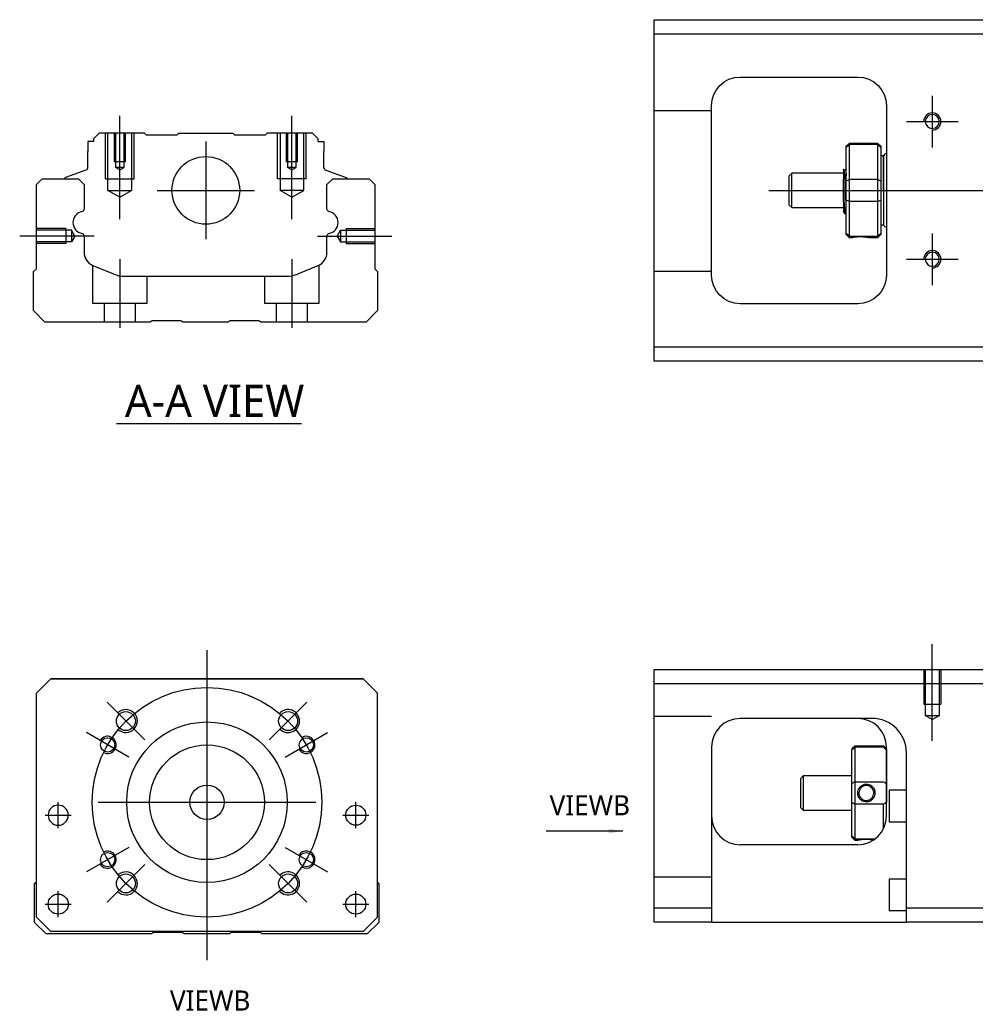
# Model space of a CAD drawing. Header units: millimetres. Extents: x -202 to 3135, y -1537 to 860.
# Tile 1 of 34: x -177 to -11, y -1537 to -1365. Entities that reach past the tile are written whole.
import ezdxf
from ezdxf.lldxf.tags import DXFTag

# ---------------------------------------------------------------- set-up
doc = ezdxf.new("R2010")
doc.units = ezdxf.units.MM
doc.layers.get('0').update_dxf_attribs({"linetype": 'CONTINUOUS'})
doc.styles.add('CHN', font='Microsoft JhengHei.ttf')
doc.styles.add('DIM-7', font='SIMPLEX.shx', dxfattribs={"width": 0.7, "bigfont": 'chineset.shx'})
tags = doc.linetypes.add('DASHED', pattern=[25.72, 12.86, -12.86]).pattern_tags.tags
tags[6:7] = [DXFTag(74, 4), DXFTag(75, 0), DXFTag(340, '0'), DXFTag(46, 0.0), DXFTag(50, 0.0), DXFTag(44, 0.0), DXFTag(45, 0.0)]
tags[4:5] = [DXFTag(74, 4), DXFTag(75, 0), DXFTag(340, '0'), DXFTag(46, 0.0), DXFTag(50, 0.0), DXFTag(44, 0.0), DXFTag(45, 0.0)]
doc.dimstyles.new('CNS', dxfattribs={"dimtxt": 3.5, "dimasz": 2.5, "dimexe": 1, "dimexo": 1, "dimgap": 1, "dimtad": 1, "dimdsep": 46, "dimtxsty": 'DIM-7', "dimcen": 0.09, "dimclrd": 4, "dimclre": 4, "dimclrt": 1, "dimadec": 0, "dimazin": 0, "dimtfac": 1, "dimtmove": 0, "dimatfit": 3, "dimfxl": 1, "dimtvp": 0.971429, "dimtolj": 1, "dimarcsym": 0})

msp = doc.modelspace()

# ---------------------------------------------------------------- linework, layer by layer
at = {"linetype": 'Continuous'}
for p, q in [((-66.72, -1367.54), (-66.72, -1365.04)), ((-66.72, -1365.04), (-7.72, -1365.04)), ((-7.72, -1367.54), (-66.72, -1367.54)), ((-66.72, -1422.04), (-66.72, -1367.54)), ((-51.72, -1375.04), (-31.22, -1375.04)), ((-56.72, -1409.54), (-56.72, -1380.04)), ((-26.22, -1380.04), (-26.22, -1409.54)), ((-165.45, -1386.29), (-165.45, -1387.99)), ((-164.45, -1386.29), (-165.45, -1386.29)), ((-163.45, -1384.79), (-164.45, -1385.79)), ((-164.45, -1385.79), (-164.45, -1386.29)), ((-155.57, -1384.79), (-163.45, -1384.79)), ((-155.27, -1385.09), (-155.57, -1384.79)), ((-155.27, -1385.09), (-149.87, -1385.09)), ((-149.87, -1385.09), (-149.57, -1384.79)), ((-149.57, -1384.79), (-140.17, -1384.79)), ((-139.87, -1385.09), (-140.17, -1384.79)), ((-139.87, -1385.09), (-134.47, -1385.09)), ((-134.17, -1384.79), (-134.47, -1385.09)), ((-126.3, -1384.79), (-134.17, -1384.79)), ((-125.3, -1385.79), (-126.3, -1384.79)), ((-125.3, -1386.29), (-125.3, -1385.79)), ((-125.3, -1386.29), (-124.3, -1386.29)), ((-124.3, -1386.29), (-124.3, -1387.99)), ((-165.45, -1390.79), (-165.45, -1387.99)), ((-124.3, -1390.79), (-124.3, -1387.99)), ((-32.72, -1386.59), (-33.22, -1387.09)), ((-33.22, -1387.28), (-33.22, -1387.09)), ((-33.22, -1393.12), (-33.22, -1387.28)), ((-27.72, -1386.59), (-32.72, -1386.59)), ((-32.72, -1386.59), (-32.72, -1386.82)), ((-32.72, -1386.82), (-32.72, -1392.86)), ((-27.72, -1386.82), (-32.72, -1386.82)), ((-27.22, -1387.09), (-27.72, -1386.59)), ((-27.72, -1386.82), (-27.72, -1386.59)), ((-27.72, -1392.86), (-27.72, -1386.82)), ((-27.22, -1387.09), (-27.22, -1387.28)), ((-27.22, -1387.28), (-27.22, -1393.12)), ((-26.72, -1388.79), (-27.22, -1388.79)), ((-26.72, -1394.79), (-26.72, -1388.79)), ((-26.72, -1388.89), (-26.72, -1400.69)), ((-165.78, -1391.26), (-169.35, -1392.56)), ((-123.97, -1391.26), (-120.39, -1392.56)), ((-33.34, -1391.29), (-33.59, -1391.29)), ((-174.42, -1393.75), (-173.42, -1392.75)), ((-173.42, -1392.75), (-167.09, -1392.75)), ((-169.48, -1392.72), (-169.49, -1392.75)), ((-167.09, -1392.75), (-166.09, -1393.75)), ((-123.75, -1393.75), (-122.75, -1392.75)), ((-122.75, -1392.75), (-116.42, -1392.75)), ((-120.26, -1392.72), (-120.26, -1392.75)), ((-116.42, -1392.75), (-115.42, -1393.75)), ((-42.72, -1391.79), (-43.22, -1392.29)), ((-43.22, -1392.29), (-43.22, -1392.29)), ((-43.22, -1392.29), (-43.22, -1397.29)), ((-33.72, -1391.79), (-42.72, -1391.79)), ((-42.72, -1397.79), (-42.72, -1391.79)), ((-33.72, -1396.78), (-33.72, -1392.82)), ((-33.22, -1394.79), (-33.22, -1393.12)), ((-32.72, -1392.86), (-32.72, -1394.79)), ((-32.72, -1392.86), (-27.72, -1392.86)), ((-27.72, -1394.79), (-27.72, -1392.86)), ((-27.22, -1393.12), (-27.22, -1396.47)), ((-174.42, -1408.45), (-174.42, -1393.75)), ((-166.09, -1393.75), (-166.09, -1398.02)), ((-123.75, -1398.02), (-123.75, -1393.75)), ((-115.42, -1393.75), (-115.42, -1408.45)), ((-33.22, -1396.47), (-33.22, -1394.79)), ((-32.72, -1394.79), (-32.72, -1396.72)), ((-27.72, -1396.72), (-27.72, -1394.79)), ((-26.72, -1394.79), (-26.72, -1400.79)), ((-33.22, -1402.31), (-33.22, -1396.47)), ((-27.22, -1396.47), (-27.22, -1402.31)), ((-43.22, -1397.29), (-42.72, -1397.79)), ((-42.72, -1397.79), (-33.72, -1397.79)), ((-32.72, -1396.72), (-32.72, -1402.76)), ((-27.72, -1396.72), (-32.72, -1396.72)), ((-27.72, -1402.76), (-27.72, -1396.72)), ((-33.55, -1398.79), (-33.39, -1398.79)), ((-27.22, -1400.79), (-26.72, -1400.79)), ((-166.09, -1402.76), (-166.09, -1405.58)), ((-123.75, -1405.58), (-123.75, -1402.76)), ((-33.22, -1402.49), (-33.22, -1402.31)), ((-33.22, -1402.49), (-32.72, -1402.99)), ((-32.72, -1402.76), (-32.72, -1402.99)), ((-32.72, -1402.76), (-27.72, -1402.76)), ((-32.72, -1402.99), (-32.22, -1402.99)), ((-29.21, -1402.99), (-27.72, -1402.99)), ((-27.72, -1402.99), (-27.22, -1402.49)), ((-27.72, -1402.99), (-27.72, -1402.76)), ((-27.22, -1402.31), (-27.22, -1402.49)), ((-174.92, -1408.95), (-174.42, -1408.45)), ((-164.55, -1407.89), (-160.99, -1409.36)), ((-128.85, -1409.36), (-125.29, -1407.89)), ((-115.42, -1408.45), (-114.92, -1408.95)), ((-174.92, -1415.75), (-174.92, -1408.95)), ((-159.07, -1409.75), (-130.77, -1409.75)), ((-114.92, -1408.95), (-114.92, -1415.75)), ((-31.22, -1414.54), (-51.72, -1414.54)), ((-172.92, -1417.75), (-174.92, -1415.75)), ((-114.92, -1415.75), (-116.92, -1417.75)), ((-154.57, -1417.75), (-172.92, -1417.75)), ((-154.22, -1417.5), (-154.57, -1417.75)), ((-149.22, -1417.5), (-154.22, -1417.5)), ((-148.87, -1417.75), (-149.22, -1417.5)), ((-140.97, -1417.75), (-148.87, -1417.75)), ((-140.62, -1417.5), (-140.97, -1417.75)), ((-135.62, -1417.5), (-140.62, -1417.5)), ((-135.27, -1417.75), (-135.62, -1417.5)), ((-116.92, -1417.75), (-135.27, -1417.75)), ((-66.72, -1424.54), (-66.72, -1422.04)), ((-66.72, -1422.04), (-7.72, -1422.04)), ((-7.72, -1424.54), (-66.72, -1424.54)), ((-66.72, -1480.81), (-66.72, -1478.31)), ((-66.72, -1478.31), (-7.72, -1478.31)), ((-174.42, -1482.42), (-171.92, -1479.92)), ((-171.92, -1479.92), (-174.42, -1482.42)), ((-171.92, -1479.92), (-117.42, -1479.92)), ((-117.42, -1479.92), (-171.92, -1479.92)), ((-117.42, -1479.92), (-114.92, -1482.42)), ((-114.92, -1482.42), (-117.42, -1479.92)), ((-174.42, -1521.42), (-174.42, -1482.42)), ((-114.92, -1521.42), (-114.92, -1482.42)), ((-7.72, -1480.81), (-66.72, -1480.81)), ((-66.72, -1519.81), (-66.72, -1480.81)), ((-28.88, -1486.81), (-51.72, -1486.81)), ((-56.72, -1491.81), (-56.72, -1519.81)), ((-32.22, -1492.11), (-31.72, -1491.61)), ((-32.22, -1492.11), (-32.22, -1492.29)), ((-32.22, -1498.13), (-32.22, -1492.29)), ((-31.72, -1491.61), (-31.72, -1491.84)), ((-31.72, -1491.61), (-26.72, -1491.61)), ((-31.72, -1491.84), (-31.72, -1497.88)), ((-26.72, -1491.84), (-31.72, -1491.84)), ((-26.22, -1492.11), (-26.72, -1491.61)), ((-26.72, -1491.84), (-26.72, -1491.61)), ((-26.22, -1503.81), (-26.22, -1491.81)), ((-26.22, -1492.11), (-26.22, -1492.29)), ((-26.22, -1492.29), (-26.22, -1498.13)), ((-22.72, -1519.81), (-22.72, -1492.8)), ((-40.72, -1496.81), (-41.22, -1497.31)), ((-41.22, -1497.31), (-41.22, -1499.81)), ((-32.22, -1496.81), (-40.72, -1496.81)), ((-40.72, -1496.81), (-40.72, -1502.81)), ((-31.72, -1497.88), (-31.72, -1501.74)), ((-31.72, -1497.88), (-26.72, -1497.88)), ((-32.22, -1501.48), (-32.22, -1498.13)), ((-26.22, -1498.13), (-26.22, -1501.48)), ((-22.72, -1499.31), (-25.72, -1499.31)), ((-25.72, -1499.31), (-25.72, -1504.81)), ((-41.22, -1499.81), (-41.22, -1502.31)), ((-41.22, -1502.31), (-40.72, -1502.81)), ((-40.72, -1502.81), (-32.22, -1502.81)), ((-32.22, -1507.32), (-32.22, -1501.48)), ((-31.72, -1501.74), (-31.72, -1507.78)), ((-26.72, -1501.74), (-31.72, -1501.74)), ((-26.72, -1505.99), (-26.72, -1501.74)), ((-25.72, -1504.81), (-22.72, -1504.81)), ((-32.22, -1507.51), (-32.22, -1507.32)), ((-32.22, -1507.51), (-31.72, -1508.01)), ((-31.72, -1507.78), (-31.72, -1508.01)), ((-31.72, -1507.78), (-28.18, -1507.78)), ((-31.72, -1508.01), (-31.23, -1508.01)), ((-31.22, -1508.81), (-51.72, -1508.81)), ((-22.72, -1514.81), (-25.72, -1514.81)), ((-25.72, -1514.81), (-25.72, -1520.31)), ((-174.72, -1515.57), (-174.42, -1515.27)), ((-174.72, -1522.37), (-174.72, -1515.57)), ((-114.92, -1515.37), (-114.72, -1515.57)), ((-114.72, -1515.57), (-114.72, -1522.37)), ((-66.72, -1519.81), (-56.72, -1519.81)), ((-66.72, -1522.31), (-66.72, -1519.81)), ((-56.72, -1519.81), (-56.72, -1522.31)), ((-22.72, -1522.31), (-22.72, -1519.81)), ((-22.72, -1519.81), (-7.72, -1519.81)), ((-174.42, -1521.42), (-171.92, -1523.92)), ((-117.42, -1523.92), (-114.92, -1521.42)), ((-25.72, -1520.31), (-22.72, -1520.31)), ((-172.72, -1524.37), (-174.72, -1522.37)), ((-171.92, -1523.92), (-173.42, -1522.42)), ((-114.72, -1522.37), (-116.72, -1524.37)), ((-56.72, -1522.31), (-66.72, -1522.31)), ((-56.72, -1522.31), (-22.72, -1522.31)), ((-7.72, -1522.31), (-22.72, -1522.31)), ((-154.37, -1524.37), (-172.72, -1524.37)), ((-171.92, -1523.92), (-171.92, -1523.92)), ((-117.42, -1523.92), (-171.92, -1523.92)), ((-117.42, -1523.92), (-171.92, -1523.92)), ((-154.02, -1524.12), (-154.37, -1524.37)), ((-149.02, -1524.12), (-154.02, -1524.12)), ((-148.67, -1524.37), (-149.02, -1524.12)), ((-140.77, -1524.37), (-148.67, -1524.37)), ((-140.42, -1524.12), (-140.77, -1524.37)), ((-135.42, -1524.12), (-140.42, -1524.12)), ((-135.07, -1524.37), (-135.42, -1524.12)), ((-116.72, -1524.37), (-135.07, -1524.37))]:
    msp.add_line(p, q, dxfattribs=at)
for p, q in [((-18.22, -1378.29), (-18.22, -1387.29)), ((-22.72, -1382.79), (-13.72, -1382.79)), ((-46.72, -1394.79), (66.71, -1394.79)), ((-164.32, -1402.75), (-177.32, -1402.75)), ((-18.22, -1402.29), (-18.22, -1411.29)), ((-22.72, -1406.79), (-13.72, -1406.79)), ((-160.46, -1435.4), (-128.22, -1435.4)), ((-172.86, -1503.67), (-168.36, -1503.67)), ((-172.86, -1503.67), (-168.36, -1503.67)), ((-120.98, -1503.67), (-116.48, -1503.67)), ((-120.98, -1503.67), (-116.48, -1503.67)), ((-172.86, -1519.17), (-168.36, -1519.17)), ((-172.86, -1519.17), (-168.36, -1519.17)), ((-120.98, -1519.17), (-116.48, -1519.17)), ((-120.98, -1519.17), (-116.48, -1519.17))]:
    msp.add_line(p, q)
at = {"linetype": 'DASHED', "ltscale": 0.1}
for p, q in [((-56.72, -1380.93), (-66.72, -1380.93)), ((-162.37, -1392.79), (-162.37, -1384.79)), ((-161.94, -1394.79), (-161.94, -1384.79)), ((-160.87, -1384.79), (-160.87, -1389.79)), ((-160.61, -1384.79), (-160.61, -1390.79)), ((-159.13, -1390.79), (-159.13, -1384.79)), ((-158.87, -1389.79), (-158.87, -1384.79)), ((-157.81, -1384.79), (-157.81, -1394.79)), ((-157.37, -1392.79), (-157.37, -1384.79)), ((-132.37, -1392.79), (-132.37, -1384.79)), ((-131.94, -1384.79), (-131.94, -1394.79)), ((-130.87, -1384.79), (-130.87, -1389.79)), ((-130.61, -1384.79), (-130.61, -1390.79)), ((-129.13, -1390.79), (-129.13, -1384.79)), ((-128.87, -1389.79), (-128.87, -1384.79)), ((-127.81, -1394.79), (-127.81, -1384.79)), ((-127.37, -1392.79), (-127.37, -1384.79)), ((-158.87, -1389.79), (-160.87, -1389.79)), ((-128.87, -1389.79), (-130.87, -1389.79)), ((-159.13, -1390.79), (-160.61, -1390.79)), ((-159.87, -1391.22), (-160.61, -1390.79)), ((-159.87, -1391.22), (-159.13, -1390.79)), ((-129.13, -1390.79), (-130.61, -1390.79)), ((-129.87, -1391.22), (-130.61, -1390.79)), ((-129.87, -1391.22), (-129.13, -1390.79)), ((-162.37, -1392.79), (-157.37, -1392.79)), ((-127.37, -1392.79), (-132.37, -1392.79)), ((-161.94, -1394.79), (-157.81, -1394.79)), ((-159.87, -1395.99), (-161.94, -1394.79)), ((-159.87, -1395.99), (-157.81, -1394.79)), ((-127.81, -1394.79), (-131.94, -1394.79)), ((-129.87, -1395.99), (-131.94, -1394.79)), ((-129.87, -1395.99), (-127.81, -1394.79)), ((-169.29, -1401.45), (-174.29, -1401.45)), ((-168.29, -1401.74), (-174.29, -1401.74)), ((-169.29, -1401.45), (-169.29, -1404.05)), ((-168.29, -1401.74), (-168.29, -1403.75)), ((-167.71, -1402.75), (-168.29, -1401.74)), ((-122, -1402.75), (-121.42, -1401.74)), ((-121.42, -1401.74), (-121.42, -1403.75)), ((-121.42, -1401.74), (-115.42, -1401.74)), ((-120.42, -1401.45), (-120.42, -1404.05)), ((-120.42, -1401.45), (-115.42, -1401.45)), ((-167.71, -1402.75), (-168.29, -1403.75)), ((-122, -1402.75), (-121.42, -1403.75)), ((-168.29, -1403.75), (-174.29, -1403.75)), ((-169.29, -1404.05), (-174.29, -1404.05)), ((-169.29, -1403.82), (-169.29, -1403.87)), ((-121.42, -1403.75), (-115.42, -1403.75)), ((-120.42, -1403.82), (-120.42, -1403.87)), ((-120.42, -1404.05), (-115.42, -1404.05)), ((-164.62, -1407.87), (-164.62, -1414.45)), ((-125.12, -1414.45), (-125.12, -1407.81)), ((-155.12, -1414.45), (-155.12, -1409.75)), ((-134.62, -1409.75), (-134.62, -1414.45)), ((-56.72, -1408.93), (-66.72, -1408.93)), ((-164.62, -1414.45), (-155.12, -1414.45)), ((-162.62, -1414.45), (-162.62, -1417.75)), ((-157.12, -1417.75), (-157.12, -1414.45)), ((-134.62, -1414.45), (-125.12, -1414.45)), ((-132.62, -1414.45), (-132.62, -1417.75)), ((-127.12, -1417.75), (-127.12, -1414.45)), ((-19.72, -1478.31), (-19.72, -1484.31)), ((-19.44, -1478.31), (-19.44, -1486.31)), ((-16.99, -1486.31), (-16.99, -1478.31)), ((-16.72, -1478.31), (-16.72, -1484.31)), ((-19.72, -1484.31), (-16.72, -1484.31)), ((-56.72, -1486.45), (-66.72, -1486.45)), ((-18.22, -1487), (-19.44, -1486.3)), ((-19.44, -1486.31), (-16.99, -1486.31)), ((-18.22, -1487), (-16.99, -1486.3)), ((-56.72, -1514.45), (-66.72, -1514.45))]:
    msp.add_line(p, q, dxfattribs=at)
at = {"ltscale": 0.1}
for p, q in [((-159.87, -1399.79), (-159.87, -1381.79)), ((-129.87, -1399.79), (-129.87, -1381.79)), ((-125.42, -1402.75), (-112.42, -1402.75)), ((-159.87, -1406.75), (-159.87, -1418.75)), ((-129.87, -1406.75), (-129.87, -1418.75))]:
    msp.add_line(p, q, dxfattribs=at)
at = {"linetype": 'DASHED'}
for p, q in [((-155.27, -1385.09), (-155.27, -1385.09)), ((-134.47, -1385.09), (-134.47, -1385.09)), ((-33.59, -1391.29), (-33.6, -1391.29)), ((-171.92, -1479.92), (-171.92, -1479.92)), ((-155.45, -1479.92), (-157.9, -1479.92)), ((-133.9, -1479.92), (-131.45, -1479.92)), ((-117.42, -1479.92), (-117.42, -1479.92)), ((-174.42, -1482.42), (-174.42, -1482.42)), ((-114.92, -1482.42), (-114.92, -1482.42)), ((-28.72, -1486.81), (-28.88, -1486.81)), ((-172.36, -1503.67), (-172.36, -1503.67)), ((-168.86, -1503.67), (-168.86, -1503.67)), ((-120.48, -1503.67), (-120.48, -1503.67)), ((-116.98, -1503.67), (-116.98, -1503.67)), ((-174.42, -1506.92), (-174.42, -1506.92)), ((-114.92, -1506.92), (-114.92, -1506.92)), ((-172.36, -1519.17), (-172.36, -1519.17)), ((-168.86, -1519.17), (-168.86, -1519.17)), ((-117.42, -1523.92), (-114.92, -1521.42)), ((-114.92, -1521.42), (-115.92, -1522.42)), ((-173.42, -1522.42), (-173.42, -1522.42)), ((-115.92, -1522.42), (-117.42, -1523.92)), ((-115.92, -1522.42), (-115.92, -1522.42)), ((-117.42, -1523.92), (-117.42, -1523.92))]:
    msp.add_line(p, q, dxfattribs=at)
at = {"ltscale": 0.3}
for p, q in [((-144.87, -1386.29), (-144.87, -1403.29)), ((-153.37, -1394.79), (-136.37, -1394.79)), ((-144.67, -1474.92), (-144.67, -1528.92)), ((-155.53, -1490.56), (-162.1, -1483.99)), ((-133.82, -1490.56), (-127.24, -1483.99)), ((-158.31, -1493.54), (-165.67, -1489.29)), ((-131.03, -1493.54), (-123.67, -1489.29)), ((-170.61, -1505.92), (-170.61, -1501.42)), ((-170.61, -1505.92), (-170.61, -1501.42)), ((-163.67, -1501.42), (-125.67, -1501.42)), ((-118.73, -1505.92), (-118.73, -1501.42)), ((-118.73, -1505.92), (-118.73, -1501.42)), ((-158.31, -1509.29), (-165.67, -1513.54)), ((-131.03, -1509.29), (-123.67, -1513.54)), ((-155.53, -1512.27), (-162.1, -1518.85)), ((-133.82, -1512.27), (-127.24, -1518.85)), ((-170.61, -1521.42), (-170.61, -1516.92)), ((-170.61, -1521.42), (-170.61, -1516.92)), ((-118.73, -1521.42), (-118.73, -1516.92)), ((-118.73, -1521.42), (-118.73, -1516.92))]:
    msp.add_line(p, q, dxfattribs=at)
at = {"ltscale": 0.5}
msp.add_line((-18.22, -1490.72), (-18.22, -1473.89), dxfattribs=at)
at = {"linetype": 'Continuous', "extrusion": (0, 0, -1)}
for centre, radius in [((18.22, -1382.79), 1.22), ((18.22, -1406.79), 1.22), ((170.61, -1503.67), 1.75)]:
    msp.add_circle(centre, radius, dxfattribs=at)
at = {"linetype": 'Continuous'}
for centre, radius in [((-144.87, -1394.79), 5.9), ((-158.81, -1487.27), 1.65), ((-130.53, -1487.27), 1.65), ((-144.67, -1501.42), 14), ((-161.99, -1491.42), 1.25), ((-127.35, -1491.42), 1.25), ((-144.67, -1501.42), 10), ((-144.67, -1501.42), 3), ((-118.73, -1503.67), 1.75), ((-161.99, -1511.42), 1.25), ((-127.35, -1511.42), 1.25), ((-158.81, -1515.56), 1.65), ((-130.53, -1515.56), 1.65), ((-170.61, -1519.17), 1.75), ((-118.73, -1519.17), 1.75)]:
    msp.add_circle(centre, radius, dxfattribs=at)
at = {"ltscale": 0.3}
msp.add_circle((-144.67, -1501.42), 20, dxfattribs=at)
at = {"linetype": 'Continuous', "extrusion": (0, 0, -1)}
for centre, radius, start, end in [((51.72, -1380.04), 5, 0, 90), ((31.22, -1380.04), 5, 90, 180), ((165.95, -1390.79), 0.5, 180, 250.1017), ((120.46, -1392.75), 0.2, 109.8983, 172.0917), ((166.59, -1398.02), 0.5, 180, 249.8105), ((123.25, -1398.02), 0.5, 290.1895, 0), ((166.59, -1402.76), 0.5, 110.1895, 180), ((123.25, -1402.76), 0.5, 0, 69.8105), ((51.72, -1409.54), 5, 270, 0), ((31.22, -1409.54), 5, 180, 270)]:
    msp.add_arc(centre, radius, start, end, dxfattribs=at)
for centre, radius, start, end in [((-18.22, -1382.79), 1.5, 270, 180), ((-18.22, -1406.79), 1.5, 270, 180), ((-158.81, -1487.27), 2, 227.8658, 135), ((-130.53, -1487.27), 2, 225, 137.8658), ((-161.99, -1491.42), 1.5, 242.1491, 150), ((-127.35, -1491.42), 1.5, 210, 122.1491), ((-161.99, -1511.42), 1.5, 210, 117.8509), ((-127.35, -1511.42), 1.5, 237.8509, 150), ((-158.81, -1515.56), 2, 225, 132.134), ((-130.53, -1515.56), 2, 222.1342, 135)]:
    msp.add_arc(centre, radius, start, end)
at = {"linetype": 'Continuous'}
for centre, radius, start, end in [((-26.22, -1388.89), 0.5, 90, 180), ((-123.8, -1390.79), 0.5, 180, 250.1017), ((-169.28, -1392.75), 0.2, 109.8983, 172.0917), ((-166.1, -1400.39), 1.93, 99.5288, 260.4712), ((-123.74, -1400.39), 1.93, 279.5288, 80.4712), ((-26.22, -1400.69), 0.5, 180, 270), ((-163.59, -1405.58), 2.5, 180, 247.4572), ((-126.25, -1405.58), 2.5, 292.5428, 0), ((-159.07, -1404.75), 5, 247.4572, 270), ((-130.77, -1404.75), 5, 270, 292.5428), ((-51.72, -1491.81), 5, 90, 180), ((-31.22, -1491.81), 5, 0, 90), ((-51.72, -1503.81), 5, 180, 270), ((-31.22, -1503.81), 5, 270, 0)]:
    msp.add_arc(centre, radius, start, end, dxfattribs=at)
at = {"linetype": 'DASHED'}
msp.add_arc((-28.72, -1492.81), 6, 0, 90, dxfattribs=at)
at = {"linetype": 'Continuous'}
msp.add_ellipse((-28.72, -1492.8), major_axis=(4.24, 4.24), ratio=1, start_param=5.497787, end_param=7.068583, dxfattribs=at)
for points, degree in [([(-33.22, -1387.28), (-33.05, -1387.13), (-32.89, -1386.97), (-32.72, -1386.82)], 3), ([(-27.72, -1386.82), (-27.55, -1386.97), (-27.39, -1387.13), (-27.22, -1387.28)], 3), ([(-33.58, -1391.31), (-33.7, -1391.1)], 1), ([(-33.22, -1391.07), (-33.28, -1391.18), (-33.35, -1391.29)], 2), ([(-33.22, -1393.12), (-33.05, -1393.03), (-32.89, -1392.95), (-32.72, -1392.86)], 3), ([(-27.72, -1392.86), (-27.55, -1392.95), (-27.39, -1393.03), (-27.22, -1393.12)], 3), ([(-32.72, -1396.72), (-32.89, -1396.64), (-33.05, -1396.55), (-33.22, -1396.47)], 3), ([(-27.72, -1396.72), (-27.55, -1396.64), (-27.39, -1396.55), (-27.22, -1396.47)], 3), ([(-33.73, -1398.49), (-33.65, -1398.64), (-33.56, -1398.79)], 2), ([(-33.38, -1398.79), (-33.3, -1398.65), (-33.22, -1398.52)], 2), ([(-32.72, -1402.76), (-32.89, -1402.61), (-33.05, -1402.46), (-33.22, -1402.31)], 3), ([(-27.72, -1402.76), (-27.55, -1402.61), (-27.39, -1402.46), (-27.22, -1402.31)], 3), ([(-28.72, -1486.8), (-28.77, -1486.8), (-28.82, -1486.8), (-28.88, -1486.81)], 3), ([(-31.72, -1491.84), (-31.89, -1491.99), (-32.05, -1492.14), (-32.22, -1492.29)], 3), ([(-26.72, -1491.84), (-26.55, -1491.99), (-26.39, -1492.14), (-26.22, -1492.29)], 3), ([(-31.72, -1497.88), (-31.89, -1497.96), (-32.05, -1498.04), (-32.22, -1498.13)], 3), ([(-26.72, -1497.88), (-26.55, -1497.96), (-26.39, -1498.04), (-26.22, -1498.13)], 3), ([(-31.72, -1501.74), (-31.89, -1501.65), (-32.05, -1501.57), (-32.22, -1501.48)], 3), ([(-26.22, -1501.48), (-26.39, -1501.57), (-26.55, -1501.65), (-26.72, -1501.74)], 3), ([(-31.72, -1507.78), (-31.89, -1507.62), (-32.05, -1507.47), (-32.22, -1507.32)], 3)]:
    msp.add_open_spline(points, degree=degree, dxfattribs=at)
for points, knots in [([(-33.72, -1391.08), (-33.72, -1391.11), (-33.72, -1391.21), (-33.72, -1391.52), (-33.72, -1391.76), (-33.72, -1392.27), (-33.72, -1392.54), (-33.72, -1392.82)], [0, 0, 0, 0, 0.341605, 0.341605, 0.709042, 0.709042, 1, 1, 1, 1]), ([(-33.22, -1397.31), (-33.24, -1397.04), (-33.26, -1396.73), (-33.29, -1396.04), (-33.31, -1395.66), (-33.34, -1394.88), (-33.36, -1394.48), (-33.4, -1393.71), (-33.42, -1393.33), (-33.45, -1392.66), (-33.47, -1392.35), (-33.5, -1391.85), (-33.52, -1391.65), (-33.56, -1391.4), (-33.57, -1391.33), (-33.58, -1391.3)], [0, 0, 0, 0, 0.142488, 0.142488, 0.289539, 0.289539, 0.436554, 0.436554, 0.583581, 0.583581, 0.730615, 0.730615, 0.877631, 0.877631, 1, 1, 1, 1]), ([(-33.34, -1391.29), (-33.33, -1391.29), (-33.31, -1391.35), (-33.27, -1391.56), (-33.26, -1391.74), (-33.23, -1392.07), (-33.23, -1392.16), (-33.22, -1392.27)], [0, 0, 0, 0, 0.388824, 0.388824, 0.829994, 0.829994, 1, 1, 1, 1]), ([(-33.38, -1398.79), (-33.39, -1398.79), (-33.4, -1398.78), (-33.42, -1398.7), (-33.44, -1398.57), (-33.48, -1398.17), (-33.49, -1397.89), (-33.53, -1397.25), (-33.55, -1396.87), (-33.59, -1396.05), (-33.6, -1395.61), (-33.64, -1394.72), (-33.66, -1394.26), (-33.69, -1393.47), (-33.71, -1393.13), (-33.72, -1392.82)], [0, 0, 0, 0, 0.062674, 0.062674, 0.22432, 0.22432, 0.386002, 0.386002, 0.547651, 0.547651, 0.70934, 0.70934, 0.870988, 0.870988, 1, 1, 1, 1]), ([(-33.72, -1396.78), (-33.72, -1397.15), (-33.72, -1397.48), (-33.72, -1398), (-33.72, -1398.21), (-33.72, -1398.45), (-33.72, -1398.51), (-33.72, -1398.52)], [0, 0, 0, 0, 0.355488, 0.355488, 0.70353, 0.70353, 1, 1, 1, 1]), ([(-33.72, -1396.78), (-33.7, -1397.16), (-33.69, -1397.52), (-33.65, -1398.11), (-33.63, -1398.35), (-33.59, -1398.68), (-33.58, -1398.77), (-33.56, -1398.79), (-33.56, -1398.79), (-33.55, -1398.79)], [0, 0, 0, 0, 0.320659, 0.320659, 0.641321, 0.641321, 0.962057, 0.962057, 1, 1, 1, 1]), ([(-32.22, -1402.99), (-32.22, -1402.99), (-32.19, -1402.99), (-32.08, -1402.97), (-32, -1402.95), (-31.78, -1402.92), (-31.64, -1402.9), (-31.35, -1402.87), (-31.19, -1402.86), (-30.86, -1402.84), (-30.69, -1402.84), (-30.36, -1402.85), (-30.21, -1402.86), (-29.92, -1402.89), (-29.78, -1402.9), (-29.55, -1402.93), (-29.45, -1402.95), (-29.3, -1402.98), (-29.25, -1402.99), (-29.22, -1402.99), (-29.21, -1402.99), (-29.21, -1402.99)], [0, 0, 0, 0, 0.109357, 0.109357, 0.21915, 0.21915, 0.330451, 0.330451, 0.436162, 0.436162, 0.542186, 0.542186, 0.640015, 0.640015, 0.743853, 0.743853, 0.849113, 0.849113, 0.958413, 0.958413, 1, 1, 1, 1]), ([(-31.23, -1499.8), (-31.23, -1499.63), (-31.2, -1499.45), (-31.08, -1499.12), (-31, -1498.96), (-30.78, -1498.69), (-30.64, -1498.57), (-30.35, -1498.39), (-30.19, -1498.32), (-29.86, -1498.25), (-29.69, -1498.24), (-29.36, -1498.29), (-29.21, -1498.34), (-28.92, -1498.48), (-28.78, -1498.58), (-28.55, -1498.81), (-28.45, -1498.95), (-28.3, -1499.26), (-28.25, -1499.43), (-28.22, -1499.67), (-28.21, -1499.74), (-28.21, -1499.81)], [0, 0, 0, 0, 0.109357, 0.109357, 0.21915, 0.21915, 0.330451, 0.330451, 0.436162, 0.436162, 0.542186, 0.542186, 0.640015, 0.640015, 0.743853, 0.743853, 0.849113, 0.849113, 0.958413, 0.958413, 1, 1, 1, 1]), ([(-28.42, -1499.81), (-28.42, -1499.68), (-28.44, -1499.56), (-28.51, -1499.3), (-28.58, -1499.17), (-28.74, -1498.94), (-28.84, -1498.83), (-29.08, -1498.66), (-29.22, -1498.6), (-29.5, -1498.52), (-29.65, -1498.5), (-29.93, -1498.52), (-30.08, -1498.55), (-30.34, -1498.65), (-30.46, -1498.73), (-30.68, -1498.92), (-30.78, -1499.03), (-30.92, -1499.29), (-30.97, -1499.43), (-31.01, -1499.65), (-31.02, -1499.73), (-31.02, -1499.81)], [0, 0, 0, 0, 0.090081, 0.090081, 0.195216, 0.195216, 0.30186, 0.30186, 0.410211, 0.410211, 0.517617, 0.517617, 0.621981, 0.621981, 0.727419, 0.727419, 0.835017, 0.835017, 0.943332, 0.943332, 1, 1, 1, 1]), ([(-28.21, -1499.81), (-28.21, -1499.98), (-28.24, -1500.16), (-28.36, -1500.49), (-28.44, -1500.65), (-28.66, -1500.93), (-28.8, -1501.05), (-29.09, -1501.23), (-29.25, -1501.29), (-29.58, -1501.36), (-29.76, -1501.37), (-30.08, -1501.32), (-30.23, -1501.28), (-30.52, -1501.13), (-30.66, -1501.03), (-30.89, -1500.8), (-30.99, -1500.66), (-31.14, -1500.35), (-31.19, -1500.18), (-31.22, -1499.94), (-31.23, -1499.87), (-31.23, -1499.8)], [0, 0, 0, 0, 0.109681, 0.109681, 0.219848, 0.219848, 0.331471, 0.331471, 0.436803, 0.436803, 0.542595, 0.542595, 0.640477, 0.640477, 0.744315, 0.744315, 0.8492, 0.8492, 0.95844, 0.95844, 1, 1, 1, 1]), ([(-31.02, -1499.81), (-31.02, -1499.93), (-31, -1500.05), (-30.93, -1500.31), (-30.86, -1500.44), (-30.7, -1500.67), (-30.6, -1500.78), (-30.36, -1500.95), (-30.22, -1501.01), (-29.94, -1501.09), (-29.79, -1501.11), (-29.51, -1501.1), (-29.37, -1501.06), (-29.1, -1500.96), (-28.98, -1500.88), (-28.76, -1500.69), (-28.66, -1500.58), (-28.52, -1500.33), (-28.47, -1500.18), (-28.43, -1499.96), (-28.42, -1499.88), (-28.42, -1499.81)], [0, 0, 0, 0, 0.090082, 0.090082, 0.19511, 0.19511, 0.301651, 0.301651, 0.410013, 0.410013, 0.517402, 0.517402, 0.621792, 0.621792, 0.727238, 0.727238, 0.834796, 0.834796, 0.943135, 0.943135, 1, 1, 1, 1]), ([(-31.23, -1508.01), (-31.23, -1508.01), (-31.2, -1508), (-31.08, -1507.98), (-31, -1507.96), (-30.78, -1507.93), (-30.64, -1507.91), (-30.35, -1507.88), (-30.19, -1507.87), (-29.86, -1507.86), (-29.68, -1507.86), (-29.36, -1507.86), (-29.21, -1507.87), (-28.92, -1507.9), (-28.78, -1507.91), (-28.58, -1507.94), (-28.51, -1507.95), (-28.44, -1507.96)], [0, 0, 0, 0, 0.1096809, 0.1096809, 0.2198481, 0.2198481, 0.3314707, 0.3314707, 0.4368026, 0.4368026, 0.542595, 0.542595, 0.6404774, 0.6404774, 0.7443154, 0.7443154, 0.8201607, 0.8201607, 0.8201607, 0.8201607])]:
    msp.add_open_spline(points, degree=3, knots=knots, dxfattribs=at)
at = {"linetype": 'DASHED'}
for points, degree in [([(-33.35, -1391.29), (-33.35, -1391.3), (-33.35, -1391.3)], 2), ([(-32.22, -1402.99), (-32.21, -1402.98)], 1)]:
    msp.add_open_spline(points, degree=degree, dxfattribs=at)

# ---------------------------------------------------------------- texts
at = {"style": 'CHN'}
for s, insert, char_height, attachment_point in [('A-A VIEW', (-158.97, -1431.46), 5.6, 4), ('VIEWB', (-70.92, -1503.69), 3.5, 9), ('VIEWB', (-137.11, -1537.72), 3.5, 9)]:
    msp.add_mtext(s, dxfattribs=dict(at, insert=insert, char_height=char_height, attachment_point=attachment_point))

# ---------------------------------------------------------------- leaders
msp.add_leader([(-72.17, -1506.45), (-85.53, -1506.45)], dimstyle='CNS', override={"dimtxt": 7.5, "dimgap": 1, "dimtad": 1, "dimtxsty": 'CHN'})

doc.saveas('drawing.dxf')
